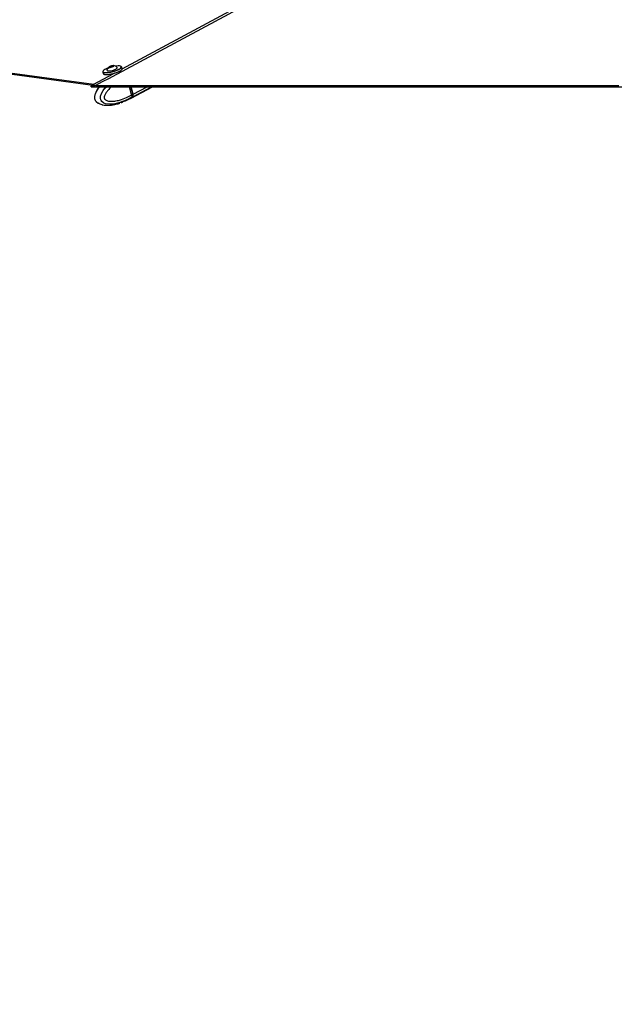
# Model space of a CAD drawing. Header units: millimetres. Extents: x 20 to 26560, y 16 to 17993.
# Tile 40 of 95: x 10017 to 11079, y 5010 to 6767. Entities that reach past the tile are written whole.
import ezdxf

# ---------------------------------------------------------------- set-up
doc = ezdxf.new("R2010")
doc.units = ezdxf.units.MM
doc.layers.add('COMPONENT_GEOMETRY', color=7, linetype='Continuous')
doc.styles.add('SLDTEXTSTYLE0', font='TXT', dxfattribs={"width": 0.75})
doc.dimstyles.new('SLDDIMSTYLE0', dxfattribs={"dimtxt": 150, "dimasz": 6.604, "dimexe": 0, "dimexo": 0.0625, "dimgap": 37.5, "dimtad": 0, "dimtih": 1, "dimtoh": 1, "dimdec": 0, "dimlfac": 0.5, "dimrnd": 1e-09, "dimzin": 12, "dimdsep": 46, "dimtxsty": 'SLDTEXTSTYLE0', "dimsah": 1, "dimcen": 0.09, "dimadec": 0, "dimazin": 3, "dimtfac": 1, "dimtdec": 0, "dimtofl": 0, "dimtmove": 0, "dimatfit": 3, "dimfxl": 1, "dimfrac": 2, "dimtolj": 1, "dimtzin": 12, "dimarcsym": 0})

# ---------------------------------------------------------------- blocks, each defined once
blk = doc.blocks.new('_D_3')
at = {"layer": 'COMPONENT_GEOMETRY', "color": 7, "ltscale": 2}
for p, q in [((16972.6, 6647.7), (14872.6, 6647.7)), ((14879, 6647.7), (14879, 4391.4)), ((14879, 1897), (14879, 4153.3)), ((10030.4, 1897), (14885.3, 1897))]:
    blk.add_line(p, q, dxfattribs=at)
for points in [[(14879, 6647.7), (14878, 6641), (14880, 6641)], [(14879, 1897), (14880, 1903.6), (14878, 1903.6)]]:
    blk.add_solid(points, dxfattribs=at)
at = {"layer": 'COMPONENT_GEOMETRY', "color": 7, "ltscale": 2, "insert": (14657.3, 4346.6), "char_height": 150, "attachment_point": 1, "style": 'SLDTEXTSTYLE0'}
blk.add_mtext('2375', dxfattribs=at)

msp = doc.modelspace()

# ---------------------------------------------------------------- linework, layer by layer
at = {"color": 7, "linetype": 'Continuous', "lineweight": 25, "ltscale": 2}
for p, q in [((9362.59, 6757.33), (10148.02, 6650.59)), ((9363.28, 6759.1), (10149.36, 6652.26)), ((10177.7, 6682.68), (10178.73, 6683.78)), ((10179.96, 6682.59), (10177.7, 6682.68)), ((10178.73, 6683.78), (10182.01, 6684.79)), ((10179.04, 6682.63), (10178.73, 6683.78)), ((10183.24, 6683.59), (10179.96, 6682.59)), ((10182.01, 6684.79), (10184.26, 6684.69)), ((10182.39, 6683.33), (10182.01, 6684.79)), ((10184.26, 6684.69), (10183.24, 6683.59)), ((10191.45, 6681.28), (10191.34, 6681.69)), ((10200.08, 6679.96), (10199.28, 6682.96)), ((10165.46, 6673.96), (10166.26, 6670.97)), ((10172.98, 6676.81), (10173.09, 6676.39)), ((10173.98, 6669.16), (10174.15, 6668.52)), ((10144.91, 6647.65), (12975.38, 6647.65)), ((10146.56, 6647.65), (10144.91, 6647.65)), ((10150.55, 6651.94), (10149.36, 6652.26)), ((10217.14, 6633.1), (10213.26, 6647.65)), ((10219.54, 6634.44), (10216.03, 6647.65)), ((10216.16, 6627.38), (10254.34, 6647.65)), ((10219.78, 6634.5), (10216.29, 6647.65)), ((10440.68, 6647.65), (10392.73, 6647.65)), ((10815.88, 6647.65), (10804.32, 6647.65)), ((10213.51, 6625.97), (10215.76, 6627.17)), ((10216.67, 6628.55), (10216.54, 6628.47)), ((10218.8, 6629.68), (10216.67, 6628.55)), ((10217.14, 6633.09), (10219.39, 6634.29)), ((10217.14, 6633.1), (10217.14, 6633.09)), ((10157.89, 6618.1), (10157.16, 6618.42)), ((10159.17, 6617.53), (10157.89, 6618.1)), ((10198.59, 6619.43), (10196.13, 6618.69)), ((10205.41, 6622.19), (10201.3, 6620.58)), ((10206.04, 6622.45), (10213.42, 6625.92)), ((10206.05, 6622.43), (10206.25, 6622.44)), ((10206.28, 6622.46), (10206.25, 6622.44))]:
    msp.add_line(p, q, dxfattribs=at)
at = {"color": 8, "linetype": 'Continuous', "lineweight": 25, "ltscale": 2}
for p, q in [((10149.36, 6652.26), (10184.22, 6670.99)), ((10219.39, 6634.29), (10215.83, 6647.65)), ((10219.19, 6629.89), (10252.64, 6647.65)), ((10219.78, 6634.5), (10244.55, 6647.65))]:
    msp.add_line(p, q, dxfattribs=at)
at = {"color": 8, "linetype": 'Continuous', "lineweight": 25, "ltscale": 2, "flags": 128}
for points in [[(10200.03, 6679.48), (11674.55, 7471.61), (11874.28, 7578.91), (12074.02, 7686.21), (12273.77, 7793.52), (12473.54, 7900.83), (12587.81, 7962.21)], [(10165.89, 6674.12), (10165.92, 6674.07), (10166.79, 6673.43), (10168.29, 6673.01), (10170.36, 6672.83), (10172.92, 6672.9), (10175.86, 6673.2), (10179.07, 6673.74), (10182.4, 6674.49), (10185.73, 6675.41), (10188.92, 6676.48), (10191.84, 6677.64), (10194.37, 6678.85)], [(10216.54, 6628.47), (10216.54, 6628.47), (10207.25, 6623.69), (10194.32, 6618.84), (10184.83, 6616.77), (10177.9, 6616.29), (10170.45, 6617.29), (10167.36, 6618.51), (10164.02, 6621.07), (10162.52, 6623.31), (10162.06, 6624.46), (10161.51, 6627.52), (10161.77, 6630.85), (10163.28, 6635.6), (10166.1, 6640.7), (10169.5, 6645.18), (10171.91, 6647.65)], [(10213.42, 6625.92), (10214.94, 6626.9), (10216.54, 6628.47)], [(10219.54, 6634.44), (10219.54, 6634.44), (10219.54, 6634.41), (10219.51, 6634.37), (10219.46, 6634.33), (10219.39, 6634.29)]]:
    msp.add_lwpolyline(points, dxfattribs=at)
at = {"color": 7, "linetype": 'Continuous', "lineweight": 25, "ltscale": 2, "flags": 128}
for points in [[(10174.59, 6680.8), (10174.12, 6680.62), (10171.39, 6679.43), (10169.1, 6678.21), (10167.35, 6677.02), (10166.21, 6675.91), (10165.73, 6674.91), (10165.89, 6674.12)], [(10175.35, 6675.92), (10177.27, 6675.97), (10179.55, 6676.27), (10182.03, 6676.78), (10184.52, 6677.48), (10186.83, 6678.31), (10188.8, 6679.21), (10190.27, 6680.11), (10191.14, 6680.95), (10191.35, 6681.66), (10191.19, 6681.96)], [(10177.58, 6682.02), (10179.02, 6682.1), (10180.76, 6682.42), (10182.54, 6682.93), (10184.07, 6683.55), (10185.14, 6684.2), (10185.58, 6684.77), (10185.31, 6685.17), (10184.39, 6685.35), (10182.95, 6685.27), (10181.21, 6684.96), (10179.43, 6684.45), (10177.89, 6683.82), (10176.82, 6683.17), (10176.39, 6682.6), (10176.65, 6682.2), (10177.58, 6682.02)], [(10198.83, 6682.94), (10198.81, 6683.2), (10198.27, 6683.94), (10197.09, 6684.48), (10195.29, 6684.78), (10192.96, 6684.84), (10190.2, 6684.65), (10187.96, 6684.36)], [(10199.28, 6682.96), (10199.29, 6682.93), (10199.15, 6681.99), (10198.31, 6680.9), (10196.83, 6679.71), (10194.75, 6678.48)], [(10195.54, 6675.48), (10197.62, 6676.72), (10199.11, 6677.9), (10199.94, 6678.99), (10200.09, 6679.93), (10200.08, 6679.96)], [(10194.75, 6678.48), (10192.16, 6677.24), (10189.18, 6676.05), (10185.91, 6674.96), (10182.5, 6674.01), (10179.09, 6673.25), (10175.81, 6672.7), (10172.8, 6672.38), (10170.18, 6672.32), (10168.06, 6672.5), (10166.53, 6672.93), (10165.64, 6673.59), (10165.46, 6673.96)], [(10166.26, 6670.97), (10166.44, 6670.59), (10167.32, 6669.94), (10168.86, 6669.51), (10170.98, 6669.32), (10173.6, 6669.39), (10176.61, 6669.7), (10179.89, 6670.25), (10183.3, 6671.02), (10186.71, 6671.96), (10189.97, 6673.05), (10192.96, 6674.24), (10195.54, 6675.48)], [(10195.36, 6675.1), (10192.84, 6673.89), (10189.92, 6672.73), (10186.73, 6671.67), (10183.4, 6670.74), (10180.06, 6670), (10176.86, 6669.46), (10173.91, 6669.15), (10171.36, 6669.09), (10169.28, 6669.27), (10167.78, 6669.69), (10167.58, 6669.79)], [(10172.98, 6677.12), (10173.13, 6676.54), (10173.93, 6676.11), (10175.35, 6675.92)], [(10144.75, 6648.83), (10147.53, 6650.32), (10150.55, 6651.94)], [(10152.52, 6649.61), (10156.4, 6649.61), (10171.92, 6649.61), (10187.43, 6649.61), (10195.19, 6649.61), (10210.71, 6649.61), (10218.47, 6649.61), (10226.23, 6649.61), (10241.74, 6649.61), (10249.5, 6649.61), (10265.02, 6649.61), (10272.78, 6649.61), (10288.3, 6649.61), (10296.06, 6649.61), (10303.81, 6649.61), (10319.33, 6649.61), (10327.09, 6649.61), (10342.61, 6649.61), (10350.37, 6649.61), (10365.89, 6649.61), (10373.64, 6649.61), (10389.16, 6649.61), (10396.92, 6649.61), (10404.68, 6649.61), (10420.2, 6649.61), (10427.96, 6649.61), (10443.47, 6649.61), (10451.23, 6649.61), (10466.75, 6649.61), (10474.51, 6649.61), (10482.27, 6649.61), (10497.78, 6649.61), (10505.54, 6649.61), (10521.06, 6649.61), (10528.82, 6649.61), (10544.34, 6649.61), (10552.1, 6649.61), (10559.85, 6649.61), (10575.37, 6649.61), (10583.13, 6649.61), (10598.65, 6649.61), (10606.41, 6649.61), (10621.92, 6649.61), (10629.68, 6649.61), (10645.2, 6649.61), (10652.96, 6649.61), (10660.72, 6649.61), (10676.24, 6649.61), (10684, 6649.61), (10699.51, 6649.61), (10707.27, 6649.61), (10722.79, 6649.61), (10730.55, 6649.61), (10738.31, 6649.61), (10753.82, 6649.61), (10761.58, 6649.61), (10777.1, 6649.61), (10784.86, 6649.61), (10800.38, 6649.61), (10808.14, 6649.61), (10815.89, 6649.61), (10831.41, 6649.61), (10839.17, 6649.61), (10854.69, 6649.61), (10862.45, 6649.61), (10877.96, 6649.61), (10885.72, 6649.61), (10893.48, 6649.61), (10909, 6649.61), (10916.76, 6649.61), (10932.28, 6649.61), (10940.03, 6649.61), (10955.55, 6649.61), (10963.31, 6649.61), (10978.83, 6649.61), (10986.59, 6649.61), (10994.35, 6649.61), (11009.86, 6649.61), (11017.62, 6649.61), (11033.14, 6649.61), (11040.9, 6649.61), (11056.42, 6649.61), (11064.18, 6649.61), (11071.93, 6649.61), (11087.45, 6649.61)], [(10215.76, 6627.17), (10217.2, 6628.1), (10218.8, 6629.68)], [(10216.16, 6627.38), (10217.6, 6628.32), (10219.19, 6629.89)]]:
    msp.add_lwpolyline(points, dxfattribs=at)
at = {"color": 7, "linetype": 'Continuous', "lineweight": 25, "ltscale": 4}
for centre, radius, start, end in [((10183.35, 6674.78), 10.63, 127.46195, 167.30565), ((10183.35, 6674.78), 10.63, 42.49139, 82.33509), ((10190.6, 6685.74), 11.65, 294.14349, 318.99085), ((10214.43, 6632.58), 5.24, 326.35233, 19.0245), ((10214.83, 6632.79), 5.24, 326.35201, 19.02481)]:
    msp.add_arc(centre, radius, start, end, dxfattribs=at)
at = {"color": 8, "linetype": 'Continuous', "lineweight": 25, "ltscale": 4}
msp.add_arc((10192.3, 6685.59), 7.05, 287.02076, 337.87267, dxfattribs=at)
at = {"color": 8, "linetype": 'Continuous', "lineweight": 25, "ltscale": 2}
for points, knots in [([(12596.3, 7962.72), (12561.16, 7943.79), (12396.27, 7854.98), (12101.15, 7696.55), (11711.48, 7487.13), (11321.73, 7277.75), (10932, 7068.37), (10542.26, 6858.99), (10282.43, 6719.4), (10152.52, 6649.61)], [0, 0, 0, 0, 0.0431869, 0.2026555, 0.3621244, 0.5215933, 0.6810622, 0.8405311, 1, 1, 1, 1]), ([(10157.16, 6618.42), (10157.1, 6618.45), (10155.93, 6618.96), (10154.21, 6620.46), (10152.66, 6622.77), (10151.79, 6624.97), (10151.33, 6627.56), (10151.58, 6631.48), (10152.84, 6636.01), (10155.08, 6640.74), (10157.5, 6644.72), (10159.22, 6646.84), (10159.88, 6647.65)], [0, 0, 0, 0, 0.007427, 0.1446447, 0.2247996, 0.2596399, 0.3428348, 0.4307669, 0.5660632, 0.7288348, 0.896169, 1, 1, 1, 1]), ([(10180.87, 6647.65), (10180.84, 6647.62), (10178.59, 6645.76), (10175.51, 6642.25), (10171.68, 6637.29), (10169.48, 6633.4), (10168.31, 6630.14), (10168.05, 6628), (10168.22, 6626.91), (10168.58, 6626.04), (10169.53, 6624.76), (10171.4, 6623.51), (10175.16, 6622.09), (10180.36, 6621.52), (10187.68, 6622.03), (10196.95, 6624.07), (10207.12, 6627.78), (10214.11, 6631.49), (10217.14, 6633.1)], [0, 0, 0, 0, 0.0017395, 0.1098783, 0.1664339, 0.2227431, 0.2600977, 0.2775643, 0.289237, 0.2941375, 0.3088122, 0.3450581, 0.3810746, 0.4729949, 0.5618878, 0.6874251, 0.8644612, 1, 1, 1, 1])]:
    msp.add_open_spline(points, degree=3, knots=knots, dxfattribs=at)
at = {"color": 7, "linetype": 'Continuous', "lineweight": 25, "ltscale": 2}
for points, knots in [([(10152.52, 6649.61), (10151.23, 6649.58), (10148.59, 6649.51), (10146.04, 6649.06), (10144.75, 6648.83)], [0, 0, 0, 0, 0.4896804, 1, 1, 1, 1]), ([(10144.91, 6647.65), (10144.89, 6647.82), (10144.83, 6648.21), (10144.78, 6648.6), (10144.75, 6648.83)], [0, 0, 0, 0, 0.4193096, 1, 1, 1, 1]), ([(10159.42, 6647.65), (10158.56, 6646.56), (10156.87, 6644.43), (10154.7, 6640.89), (10153.07, 6637.52), (10151.96, 6634.53), (10151.21, 6631.89), (10150.87, 6629.32), (10150.95, 6626.83), (10151.47, 6624.53), (10152.43, 6622.56), (10153.65, 6621.04), (10155.11, 6619.67), (10156.31, 6618.78), (10157.08, 6618.42), (10157.14, 6618.39)], [0, 0, 0, 0, 0.1361504, 0.2650375, 0.3864679, 0.4719995, 0.5452336, 0.6182304, 0.6859233, 0.7499157, 0.8120966, 0.8670235, 0.9165824, 0.9931978, 1, 1, 1, 1]), ([(10217.14, 6633.09), (10217.27, 6632.47), (10217.53, 6631.22), (10217.31, 6629.66), (10216.91, 6628.86), (10216.68, 6628.56), (10216.67, 6628.55)], [0, 0, 0, 0, 0.35028, 0.7005638, 0.9859149, 1, 1, 1, 1]), ([(10218.9, 6629.76), (10219.06, 6629.98), (10219.47, 6630.54), (10219.62, 6631.3), (10219.71, 6631.77)], [0, 0, 0, 0, 0.3893858, 1, 1, 1, 1]), ([(10219.71, 6631.77), (10219.72, 6631.82), (10219.89, 6632.39), (10219.79, 6633.34), (10219.6, 6634.19), (10219.54, 6634.44)], [0, 0, 0, 0, 0.0717376, 0.7239111, 1, 1, 1, 1]), ([(10157.93, 6618.17), (10158.73, 6617.72), (10160.56, 6616.71), (10163.25, 6615.94), (10166.64, 6615.14), (10170.79, 6614.62), (10175.84, 6614.56), (10181.38, 6615.02), (10187.65, 6616.12), (10192.73, 6617.33), (10195.66, 6618.41), (10196.16, 6618.59)], [0, 0, 0, 0, 0.0614034, 0.1391325, 0.1904441, 0.3064508, 0.4430197, 0.5747423, 0.7444403, 0.9566627, 1, 1, 1, 1]), ([(10198.59, 6619.43), (10198.89, 6619.56), (10199.49, 6619.82), (10200.41, 6620.23), (10201, 6620.47), (10201.27, 6620.57), (10201.3, 6620.58)], [0, 0, 0, 0, 0.3195309, 0.6395968, 0.9470794, 1, 1, 1, 1]), ([(10205.41, 6622.19), (10205.61, 6622.27), (10206.01, 6622.43), (10206.29, 6622.51), (10206.28, 6622.48), (10206.28, 6622.47)], [0, 0, 0, 0, 0.3931173, 0.7854508, 1, 1, 1, 1])]:
    msp.add_open_spline(points, degree=3, knots=knots, dxfattribs=at)

# ---------------------------------------------------------------- dimensions: what is measured, and where the dimension line sits
at = {"layer": 'COMPONENT_GEOMETRY', "color": 7, "ltscale": 2}
dim = msp.add_linear_dim(base=(14879, 1897.03), p1=(16975.12, 6647.65), p2=(10027.82, 1897.03), angle=90, dimstyle='SLDDIMSTYLE0', dxfattribs=at)
dim.commit()
dim.dimension.update_dxf_attribs({"geometry": '_D_3', "text_midpoint": (14879, 4272.34), "dimtype": 160})

doc.saveas('drawing.dxf')
